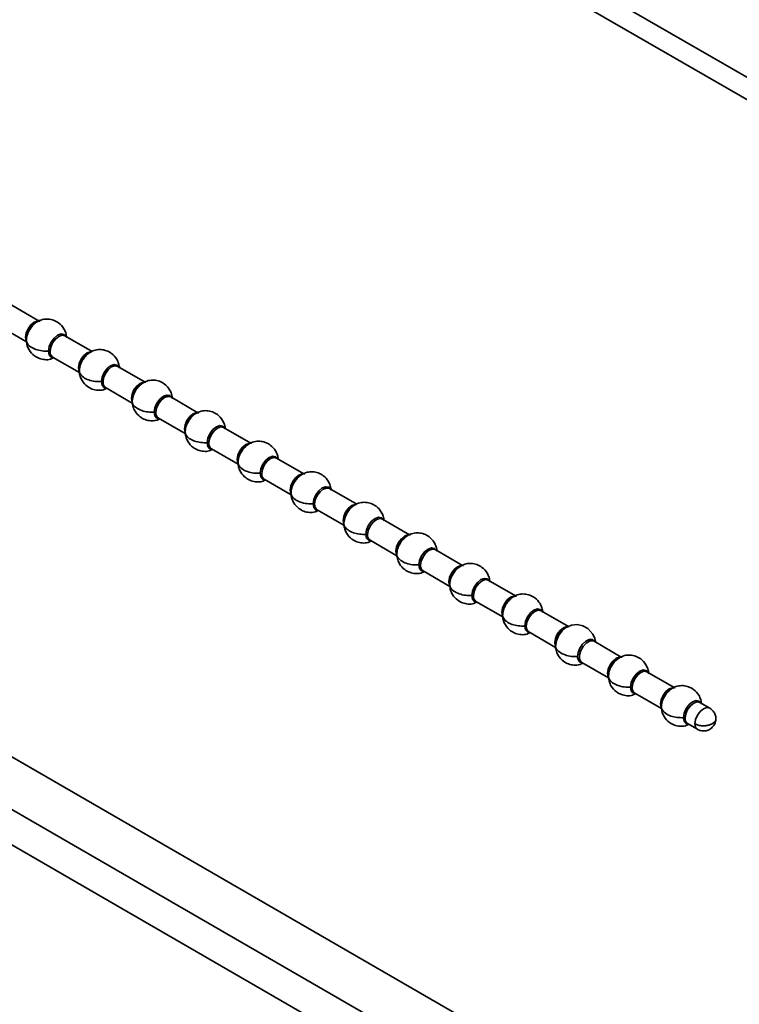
# Model space of a CAD drawing. Header units: millimetres. Extents: x 1 to 1119, y -1 to 863.
# Tile 206 of 211: x 846 to 863, y 728 to 752. Entities that reach past the tile are written whole.
import ezdxf

# ---------------------------------------------------------------- set-up
doc = ezdxf.new("R2010")
doc.units = ezdxf.units.MM

msp = doc.modelspace()

# ---------------------------------------------------------------- linework, layer by layer
at = {"color": 7, "linetype": 'Continuous', "lineweight": 35}
for p, q in [((1038.8686, 649.3865), (754.6574, 813.4581)), ((754.255, 813.146), (1038.7995, 648.882)), ((796.09, 762.4924), (979.4268, 656.6543)), ((846.122, 744.6792), (845.4536, 745.0651)), ((845.1537, 744.5454), (845.8097, 744.1667)), ((845.8023, 744.2576), (845.8113, 744.3356)), ((847.4184, 743.9308), (846.75, 744.3167)), ((846.45, 743.7971), (847.1061, 743.4183)), ((847.0986, 743.5092), (847.1076, 743.5872)), ((848.7147, 743.1825), (848.0464, 743.5683)), ((847.7464, 743.0487), (848.4025, 742.6699)), ((848.395, 742.7609), (848.404, 742.8388)), ((850.0111, 742.4341), (849.3427, 742.8199)), ((849.0427, 742.3003), (849.6988, 741.9216)), ((849.6914, 742.0125), (849.7004, 742.0904)), ((851.3074, 741.6857), (850.6391, 742.0716)), ((850.3391, 741.5519), (850.9952, 741.1732)), ((850.9877, 741.2641), (850.9967, 741.3421)), ((852.6038, 740.9373), (851.9354, 741.3232)), ((851.6355, 740.8036), (852.2915, 740.4248)), ((852.2841, 740.5157), (852.2931, 740.5937)), ((853.9002, 740.189), (853.2318, 740.5748)), ((852.9318, 740.0552), (853.5879, 739.6764)), ((853.5805, 739.7674), (853.5895, 739.8453)), ((855.1965, 739.4406), (854.5282, 739.8264)), ((854.2282, 739.3068), (854.8843, 738.9281)), ((854.8768, 739.019), (854.8858, 739.0969)), ((856.4929, 738.6922), (855.8245, 739.0781)), ((855.5246, 738.5584), (856.1806, 738.1797)), ((856.1732, 738.2706), (856.1822, 738.3486)), ((857.7893, 737.9438), (857.1209, 738.3297)), ((856.8209, 737.8101), (857.477, 737.4313)), ((857.4695, 737.5222), (857.4785, 737.6002)), ((859.0856, 737.1955), (858.4173, 737.5813)), ((858.1173, 737.0617), (858.7734, 736.6829)), ((858.7659, 736.7739), (858.7749, 736.8518)), ((860.382, 736.4471), (859.7136, 736.8329)), ((859.4136, 736.3133), (860.0697, 735.9346)), ((860.0623, 736.0255), (860.0713, 736.1034)), ((861.6783, 735.6987), (861.01, 736.0846)), ((860.71, 735.5649), (861.3661, 735.1862)), ((861.3586, 735.2771), (861.3676, 735.3551)), ((862.5485, 735.1964), (862.3063, 735.3362)), ((862.0064, 734.8166), (862.2485, 734.6768))]:
    msp.add_line(p, q, dxfattribs=at)
at = {"color": 8, "linetype": 'Continuous', "lineweight": 35}
for p, q in [((794.9693, 761.8528), (978.3502, 655.9892)), ((794.6815, 761.1507), (978.0271, 655.3075))]:
    msp.add_line(p, q, dxfattribs=at)
at = {"color": 8, "linetype": 'Continuous', "lineweight": 35, "flags": 128}
for points in [[(846.1068, 744.6765), (846.0812, 744.6764), (846, 744.6482), (845.9188, 744.5827), (845.85, 744.4899), (845.804, 744.3838), (845.7879, 744.2808)], [(846.7757, 744.3018), (846.7318, 744.3482), (846.6588, 744.3623), (846.5727, 744.3324), (846.4866, 744.2629), (846.4136, 744.1645), (846.3649, 744.052), (846.3477, 743.9427)], [(845.7879, 744.2808), (845.804, 744.1964), (845.8144, 744.1775)], [(846.3879, 743.9344), (846.404, 744.0375), (846.45, 744.1435), (846.5188, 744.2363), (846.6, 744.3018), (846.6812, 744.33), (846.75, 744.3167)], [(846.3477, 743.9427), (846.3649, 743.8532), (846.4136, 743.7971), (846.4758, 743.7822)], [(847.4032, 743.9282), (847.3775, 743.928), (847.2964, 743.8998), (847.2152, 743.8343), (847.1464, 743.7415), (847.1004, 743.6355), (847.0842, 743.5324)], [(847.0842, 743.5324), (847.1004, 743.448), (847.1107, 743.4291)], [(848.0721, 743.5534), (848.0282, 743.5998), (847.9552, 743.614), (847.8691, 743.584), (847.783, 743.5146), (847.71, 743.4161), (847.6612, 743.3037), (847.6441, 743.1944)], [(847.6842, 743.186), (847.7004, 743.2891), (847.7464, 743.3951), (847.8152, 743.4879), (847.8964, 743.5535), (847.9775, 743.5817), (848.0464, 743.5683)], [(847.6441, 743.1944), (847.6612, 743.1048), (847.71, 743.0487), (847.7721, 743.0338)], [(848.6995, 743.1798), (848.6739, 743.1797), (848.5927, 743.1515), (848.5115, 743.0859), (848.4427, 742.9931), (848.3967, 742.8871), (848.3806, 742.784)], [(848.3806, 742.784), (848.3967, 742.6996), (848.4071, 742.6807)], [(849.3685, 742.8051), (849.3245, 742.8514), (849.2516, 742.8656), (849.1655, 742.8357), (849.0794, 742.7662), (849.0064, 742.6677), (848.9576, 742.5553), (848.9405, 742.446)], [(848.9806, 742.4377), (848.9967, 742.5407), (849.0427, 742.6467), (849.1115, 742.7396), (849.1927, 742.8051), (849.2739, 742.8333), (849.3427, 742.8199)], [(848.9405, 742.446), (848.9576, 742.3564), (849.0064, 742.3003), (849.0685, 742.2854)], [(849.9959, 742.4314), (849.9703, 742.4313), (849.8891, 742.4031), (849.8079, 742.3376), (849.7391, 742.2447), (849.6931, 742.1387), (849.677, 742.0357)], [(849.677, 742.0357), (849.6931, 741.9512), (849.7035, 741.9324)], [(850.6648, 742.0567), (850.6209, 742.103), (850.5479, 742.1172), (850.4618, 742.0873), (850.3757, 742.0178), (850.3027, 741.9194), (850.254, 741.8069), (850.2368, 741.6976)], [(850.277, 741.6893), (850.2931, 741.7923), (850.3391, 741.8984), (850.4079, 741.9912), (850.4891, 742.0567), (850.5703, 742.0849), (850.6391, 742.0716)], [(850.2368, 741.6976), (850.254, 741.6081), (850.3027, 741.5519), (850.3648, 741.5371)], [(851.2923, 741.683), (851.2666, 741.6829), (851.1855, 741.6547), (851.1043, 741.5892), (851.0355, 741.4964), (850.9895, 741.3903), (850.9733, 741.2873)], [(850.9733, 741.2873), (850.9895, 741.2029), (850.9998, 741.184)], [(851.9612, 741.3083), (851.9173, 741.3547), (851.8443, 741.3689), (851.7582, 741.3389), (851.6721, 741.2694), (851.5991, 741.171), (851.5503, 741.0585), (851.5332, 740.9492)], [(851.5733, 740.9409), (851.5895, 741.044), (851.6355, 741.15), (851.7043, 741.2428), (851.7855, 741.3083), (851.8666, 741.3365), (851.9354, 741.3232)], [(851.5332, 740.9492), (851.5503, 740.8597), (851.5991, 740.8036), (851.6612, 740.7887)], [(852.5886, 740.9347), (852.563, 740.9345), (852.4818, 740.9063), (852.4006, 740.8408), (852.3318, 740.748), (852.2858, 740.642), (852.2697, 740.5389)], [(852.2697, 740.5389), (852.2858, 740.4545), (852.2962, 740.4356)], [(853.2575, 740.56), (853.2136, 740.6063), (853.1406, 740.6205), (853.0545, 740.5905), (852.9684, 740.5211), (852.8955, 740.4226), (852.8467, 740.3102), (852.8296, 740.2009)], [(852.8697, 740.1925), (852.8858, 740.2956), (852.9318, 740.4016), (853.0006, 740.4944), (853.0818, 740.56), (853.163, 740.5882), (853.2318, 740.5748)], [(852.8296, 740.2009), (852.8467, 740.1113), (852.8955, 740.0552), (852.9576, 740.0403)], [(853.885, 740.1863), (853.8594, 740.1862), (853.7782, 740.158), (853.697, 740.0924), (853.6282, 739.9996), (853.5822, 739.8936), (853.566, 739.7905)], [(853.566, 739.7905), (853.5822, 739.7061), (853.5926, 739.6872)], [(854.5539, 739.8116), (854.51, 739.8579), (854.437, 739.8721), (854.3509, 739.8422), (854.2648, 739.7727), (854.1918, 739.6742), (854.143, 739.5618), (854.1259, 739.4525)], [(854.166, 739.4442), (854.1822, 739.5472), (854.2282, 739.6532), (854.297, 739.7461), (854.3782, 739.8116), (854.4594, 739.8398), (854.5282, 739.8264)], [(854.1259, 739.4525), (854.143, 739.3629), (854.1918, 739.3068), (854.2539, 739.2919)], [(855.1813, 739.4379), (855.1557, 739.4378), (855.0745, 739.4096), (854.9934, 739.3441), (854.9245, 739.2512), (854.8786, 739.1452), (854.8624, 739.0422)], [(855.8503, 739.0632), (855.8064, 739.1095), (855.7334, 739.1237), (855.6473, 739.0938), (855.5612, 739.0243), (855.4882, 738.9259), (855.4394, 738.8134), (855.4223, 738.7041)], [(855.4624, 738.6958), (855.4786, 738.7988), (855.5245, 738.9049), (855.5934, 738.9977), (855.6745, 739.0632), (855.7557, 739.0914), (855.8245, 739.0781)], [(854.8624, 739.0422), (854.8786, 738.9577), (854.8889, 738.9389)], [(855.4223, 738.7041), (855.4394, 738.6146), (855.4882, 738.5584), (855.5503, 738.5436)], [(856.4777, 738.6896), (856.4521, 738.6894), (856.3709, 738.6612), (856.2897, 738.5957), (856.2209, 738.5029), (856.1749, 738.3968), (856.1588, 738.2938)], [(857.1466, 738.3148), (857.1027, 738.3612), (857.0297, 738.3754), (856.9436, 738.3454), (856.8575, 738.2759), (856.7845, 738.1775), (856.7358, 738.065), (856.7186, 737.9557)], [(856.7588, 737.9474), (856.7749, 738.0505), (856.8209, 738.1565), (856.8897, 738.2493), (856.9709, 738.3148), (857.0521, 738.3431), (857.1209, 738.3297)], [(856.1588, 738.2938), (856.1749, 738.2094), (856.1853, 738.1905)], [(856.7186, 737.9557), (856.7358, 737.8662), (856.7845, 737.8101), (856.8467, 737.7952)], [(857.7741, 737.9412), (857.7484, 737.9411), (857.6673, 737.9128), (857.5861, 737.8473), (857.5173, 737.7545), (857.4713, 737.6485), (857.4551, 737.5454)], [(858.443, 737.5665), (858.3991, 737.6128), (858.3261, 737.627), (858.24, 737.5971), (858.1539, 737.5276), (858.0809, 737.4291), (858.0321, 737.3167), (858.015, 737.2074)], [(857.4551, 737.5454), (857.4713, 737.461), (857.4816, 737.4421)], [(858.0551, 737.199), (858.0713, 737.3021), (858.1173, 737.4081), (858.1861, 737.501), (858.2673, 737.5665), (858.3484, 737.5947), (858.4173, 737.5813)], [(858.015, 737.2074), (858.0321, 737.1178), (858.0809, 737.0617), (858.143, 737.0468)], [(859.0704, 737.1928), (859.0448, 737.1927), (858.9636, 737.1645), (858.8824, 737.0989), (858.8136, 737.0061), (858.7676, 736.9001), (858.7515, 736.797)], [(858.7515, 736.797), (858.7676, 736.7126), (858.778, 736.6938)], [(859.7394, 736.8181), (859.7262, 736.8379), (859.6701, 736.875), (859.5961, 736.8738), (859.5141, 736.8345), (859.435, 736.7623), (859.3696, 736.667), (859.3264, 736.5611), (859.3114, 736.459)], [(859.3557, 736.4048), (859.3555, 736.5002), (859.387, 736.6068), (859.4454, 736.7083), (859.5218, 736.7891), (859.6046, 736.8371), (859.6811, 736.8449), (859.7136, 736.8329)], [(859.3158, 736.4103), (859.3465, 736.3399), (859.4026, 736.3027), (859.4394, 736.2984)], [(859.4136, 736.3133), (859.3875, 736.3349), (859.3557, 736.4048)], [(860.3668, 736.4444), (860.3412, 736.4443), (860.26, 736.4161), (860.1788, 736.3506), (860.11, 736.2577), (860.064, 736.1517), (860.0479, 736.0487)], [(860.0479, 736.0487), (860.064, 735.9642), (860.0744, 735.9454)], [(861.0357, 736.0697), (860.9918, 736.1161), (860.9188, 736.1302), (860.8327, 736.1003), (860.7466, 736.0308), (860.6736, 735.9324), (860.6249, 735.8199), (860.6077, 735.7106)], [(860.6479, 735.7023), (860.664, 735.8054), (860.71, 735.9114), (860.7788, 736.0042), (860.86, 736.0697), (860.9412, 736.0979), (861.01, 736.0846)], [(860.6077, 735.7106), (860.6249, 735.6211), (860.6736, 735.5649), (860.7357, 735.5501)], [(861.6632, 735.6961), (861.6375, 735.6959), (861.5564, 735.6677), (861.4752, 735.6022), (861.4064, 735.5094), (861.3604, 735.4033), (861.3442, 735.3003)], [(861.3442, 735.3003), (861.3604, 735.2159), (861.3707, 735.197)], [(862.3321, 735.3213), (862.2882, 735.3677), (862.2152, 735.3819), (862.1291, 735.3519), (862.043, 735.2824), (861.97, 735.184), (861.9212, 735.0716), (861.9041, 734.9622)], [(861.9442, 734.9539), (861.9604, 735.057), (862.0064, 735.163), (862.0752, 735.2558), (862.1564, 735.3213), (862.2375, 735.3496), (862.3063, 735.3362)], [(862.5485, 735.1964), (862.4796, 735.2098), (862.3985, 735.1816), (862.3173, 735.1161), (862.2485, 735.0232), (862.2025, 734.9172), (862.1863, 734.8141)], [(861.9041, 734.9622), (861.9212, 734.8727), (861.97, 734.8166), (862.0321, 734.8017)], [(862.1863, 734.8141), (862.2025, 734.7297), (862.2485, 734.6768), (862.2485, 734.6768)]]:
    msp.add_lwpolyline(points, dxfattribs=at)
at = {"color": 7, "linetype": 'Continuous', "lineweight": 35, "flags": 128}
msp.add_lwpolyline([(859.7509, 736.8243), (859.7345, 736.9038), (859.6881, 737.007), (859.5608, 737.1484), (859.4378, 737.215), (859.3044, 737.2436), (859.165, 737.2316), (859.0168, 737.1641), (858.9336, 737.092), (858.8522, 736.9839), (858.791, 736.8463), (858.769, 736.7042), (858.769, 736.7042)], dxfattribs=at)
at = {"color": 8, "linetype": 'Continuous', "lineweight": 35}
for centre in [(846.5398, 743.9204), (847.8362, 743.172), (849.1325, 742.4237), (850.4289, 741.6753), (851.7253, 740.9269), (853.0216, 740.1785), (854.318, 739.4302), (855.6143, 738.6818), (856.9107, 737.9334), (858.2071, 737.185), (860.7998, 735.6883), (862.0962, 734.9399)]:
    msp.add_arc(centre, 0.1526, 174.73785, 233.94867, dxfattribs=at)
at = {"color": 7, "linetype": 'Continuous', "lineweight": 35}
msp.add_arc((859.5678, 736.4577), 0.2564, 179.71538, 190.65696, dxfattribs=at)
for points, knots in [([(846.7946, 744.2722), (846.7885, 744.3112), (846.7763, 744.388), (846.7168, 744.5172), (846.6177, 744.6286), (846.4762, 744.705), (846.3393, 744.7343), (846.1905, 744.7218), (846.0651, 744.6638), (845.9623, 744.5738), (845.8813, 744.4654), (845.8178, 744.3269), (845.8095, 744.2349), (845.8054, 744.1879)], [0, 0, 0, 0, 0.0744451, 0.1466434, 0.2691265, 0.3578401, 0.4457291, 0.5371824, 0.6451141, 0.716697, 0.8023908, 0.899127, 1, 1, 1, 1]), ([(845.9214, 744.5556), (845.938, 744.5737), (845.9716, 744.6104), (846.0275, 744.6501), (846.0823, 744.6732), (846.122, 744.681), (846.1401, 744.6764), (846.1436, 744.6756)], [0, 0, 0, 0, 0.2328254, 0.4728243, 0.7128232, 0.9456451, 1, 1, 1, 1]), ([(845.8023, 744.2576), (845.802, 744.2625), (845.8014, 744.2712), (845.792, 744.2778), (845.7879, 744.2808)], [0, 0, 0, 0, 0.5600149, 1, 1, 1, 1]), ([(846.3477, 743.9427), (846.2965, 743.9425), (846.1889, 743.9422), (846.0322, 743.9798), (845.895, 744.0497), (845.8043, 744.1481), (845.8029, 744.2223), (845.8023, 744.2576)], [0, 0, 0, 0, 0.1742085, 0.3654426, 0.564527, 0.7930064, 1, 1, 1, 1]), ([(845.8054, 744.1879), (845.8115, 744.1489), (845.8237, 744.0721), (845.8832, 743.9429), (845.9822, 743.8316), (846.1239, 743.7547), (846.2601, 743.7273), (846.3811, 743.7312), (846.4442, 743.764), (846.4662, 743.7755)], [0, 0, 0, 0, 0.12695509, 0.25008789, 0.45896494, 0.61024859, 0.76012737, 0.91608879, 1, 1, 1, 1]), ([(846.3477, 743.9427), (846.3562, 743.9426), (846.3712, 743.9422), (846.3828, 743.9368), (846.3879, 743.9344)], [0, 0, 0, 0, 0.5600149, 1, 1, 1, 1]), ([(848.091, 743.5238), (848.0848, 743.5628), (848.0726, 743.6397), (848.0132, 743.7688), (847.9141, 743.8803), (847.7726, 743.9566), (847.6357, 743.9859), (847.4869, 743.9734), (847.3614, 743.9154), (847.2586, 743.8254), (847.1777, 743.7171), (847.1141, 743.5785), (847.1059, 743.4865), (847.1017, 743.4396)], [0, 0, 0, 0, 0.0744451, 0.1466453, 0.2691263, 0.3578399, 0.445729, 0.5371823, 0.6451141, 0.7166969, 0.8023908, 0.899127, 1, 1, 1, 1]), ([(847.2178, 743.8072), (847.2343, 743.8254), (847.268, 743.8622), (847.3236, 743.901), (847.3724, 743.924), (847.3996, 743.9261), (847.4097, 743.9269)], [0, 0, 0, 0, 0.2725181, 0.5534327, 0.8343472, 1, 1, 1, 1]), ([(847.0986, 743.5092), (847.0983, 743.5141), (847.0978, 743.5228), (847.0884, 743.5295), (847.0842, 743.5324)], [0, 0, 0, 0, 0.5599121, 1, 1, 1, 1]), ([(847.6441, 743.1944), (847.5928, 743.1942), (847.4853, 743.1938), (847.3286, 743.2315), (847.1914, 743.3013), (847.1007, 743.3997), (847.0993, 743.474), (847.0986, 743.5092)], [0, 0, 0, 0, 0.1742078, 0.365441, 0.5645246, 0.7930029, 1, 1, 1, 1]), ([(847.1017, 743.4396), (847.1079, 743.4005), (847.1201, 743.3237), (847.1796, 743.1945), (847.2786, 743.0832), (847.4203, 743.0063), (847.5564, 742.9789), (847.6775, 742.9828), (847.7405, 743.0157), (847.7626, 743.0272)], [0, 0, 0, 0, 0.1269546, 0.250087, 0.4589633, 0.6102465, 0.7601282, 0.9160891, 1, 1, 1, 1]), ([(847.6441, 743.1944), (847.6525, 743.1942), (847.6676, 743.1939), (847.6791, 743.1884), (847.6842, 743.186)], [0, 0, 0, 0, 0.5599121, 1, 1, 1, 1]), ([(849.3874, 742.7754), (849.3812, 742.8144), (849.369, 742.8913), (849.3095, 743.0204), (849.2105, 743.1319), (849.069, 743.2083), (848.932, 743.2376), (848.7832, 743.225), (848.6578, 743.167), (848.555, 743.077), (848.474, 742.9687), (848.4105, 742.8301), (848.4023, 742.7381), (848.3981, 742.6912)], [0, 0, 0, 0, 0.0744451, 0.1466435, 0.2691266, 0.3578402, 0.4457293, 0.5371826, 0.6451143, 0.7166968, 0.8023908, 0.899127, 1, 1, 1, 1]), ([(848.5141, 743.0589), (848.5307, 743.0769), (848.5643, 743.1137), (848.6202, 743.1534), (848.675, 743.1764), (848.7148, 743.1843), (848.7329, 743.1797), (848.7363, 743.1788)], [0, 0, 0, 0, 0.2328254, 0.4728243, 0.7128232, 0.9456451, 1, 1, 1, 1]), ([(848.395, 742.7609), (848.3947, 742.7657), (848.3942, 742.7744), (848.3847, 742.7811), (848.3806, 742.784)], [0, 0, 0, 0, 0.5600149, 1, 1, 1, 1]), ([(848.9405, 742.446), (848.8892, 742.4458), (848.7816, 742.4454), (848.625, 742.4831), (848.4877, 742.5529), (848.3971, 742.6514), (848.3957, 742.7256), (848.395, 742.7609)], [0, 0, 0, 0, 0.1742042, 0.3654383, 0.5645282, 0.7930021, 1, 1, 1, 1]), ([(848.3981, 742.6912), (848.4043, 742.6522), (848.4165, 742.5753), (848.4759, 742.4462), (848.5749, 742.3349), (848.7167, 742.258), (848.8528, 742.2305), (848.9738, 742.2344), (849.0369, 742.2673), (849.0589, 742.2788)], [0, 0, 0, 0, 0.1269546, 0.250087, 0.4589633, 0.6102465, 0.7601282, 0.9160891, 1, 1, 1, 1]), ([(848.9405, 742.446), (848.9489, 742.4458), (848.9639, 742.4455), (848.9755, 742.4401), (848.9806, 742.4377)], [0, 0, 0, 0, 0.5600149, 1, 1, 1, 1]), ([(850.6837, 742.0271), (850.6775, 742.0661), (850.6653, 742.1429), (850.6059, 742.2721), (850.5068, 742.3835), (850.3653, 742.4599), (850.2284, 742.4892), (850.0796, 742.4766), (849.9542, 742.4187), (849.8514, 742.3286), (849.7704, 742.2203), (849.7069, 742.0818), (849.6986, 741.9898), (849.6944, 741.9428)], [0, 0, 0, 0, 0.0744451, 0.1466435, 0.2691266, 0.3578402, 0.4457293, 0.5371826, 0.6451143, 0.7166968, 0.8023908, 0.899127, 1, 1, 1, 1]), ([(849.8105, 742.3105), (849.827, 742.3286), (849.8607, 742.3653), (849.9165, 742.405), (849.9714, 742.4281), (850.0111, 742.4359), (850.0292, 742.4313), (850.0326, 742.4305)], [0, 0, 0, 0, 0.2328254, 0.4728243, 0.7128232, 0.9456451, 1, 1, 1, 1]), ([(849.6914, 742.0125), (849.6911, 742.0174), (849.6905, 742.026), (849.6811, 742.0327), (849.677, 742.0357)], [0, 0, 0, 0, 0.5600149, 1, 1, 1, 1]), ([(850.2368, 741.6976), (850.1856, 741.6974), (850.078, 741.697), (849.9213, 741.7347), (849.7841, 741.8045), (849.6934, 741.903), (849.692, 741.9772), (849.6914, 742.0125)], [0, 0, 0, 0, 0.1742085, 0.3654426, 0.564527, 0.7930064, 1, 1, 1, 1]), ([(849.6944, 741.9428), (849.7006, 741.9038), (849.7128, 741.827), (849.7723, 741.6978), (849.8713, 741.5865), (850.013, 741.5096), (850.1492, 741.4821), (850.2702, 741.486), (850.3333, 741.5189), (850.3553, 741.5304)], [0, 0, 0, 0, 0.1269548, 0.2500874, 0.458964, 0.6102474, 0.7601293, 0.9160905, 1, 1, 1, 1]), ([(851.9801, 741.2787), (851.9739, 741.3177), (851.9617, 741.3945), (851.9023, 741.5237), (851.8032, 741.6351), (851.6617, 741.7115), (851.5247, 741.7408), (851.376, 741.7283), (851.2505, 741.6703), (851.1477, 741.5803), (851.0667, 741.4719), (851.0032, 741.3334), (850.995, 741.2414), (850.9908, 741.1944)], [0, 0, 0, 0, 0.0744451, 0.1466434, 0.2691265, 0.3578401, 0.4457291, 0.5371824, 0.6451141, 0.716697, 0.8023908, 0.899127, 1, 1, 1, 1]), ([(850.2368, 741.6976), (850.2453, 741.6974), (850.2603, 741.6971), (850.2719, 741.6917), (850.277, 741.6893)], [0, 0, 0, 0, 0.5600149, 1, 1, 1, 1]), ([(851.1068, 741.5621), (851.1234, 741.5802), (851.157, 741.6169), (851.2129, 741.6566), (851.2677, 741.6797), (851.3075, 741.6875), (851.3256, 741.6829), (851.329, 741.6821)], [0, 0, 0, 0, 0.2328254, 0.4728243, 0.7128232, 0.9456451, 1, 1, 1, 1]), ([(850.9877, 741.2641), (850.9874, 741.269), (850.9869, 741.2777), (850.9775, 741.2843), (850.9733, 741.2873)], [0, 0, 0, 0, 0.5600149, 1, 1, 1, 1]), ([(851.5332, 740.9492), (851.4819, 740.949), (851.3744, 740.9487), (851.2177, 740.9863), (851.0804, 741.0562), (850.9898, 741.1546), (850.9884, 741.2288), (850.9877, 741.2641)], [0, 0, 0, 0, 0.1742085, 0.3654426, 0.564527, 0.7930064, 1, 1, 1, 1]), ([(850.9908, 741.1944), (850.997, 741.1554), (851.0092, 741.0786), (851.0686, 740.9494), (851.1676, 740.8381), (851.3094, 740.7612), (851.4455, 740.7338), (851.5666, 740.7377), (851.6296, 740.7705), (851.6517, 740.782)], [0, 0, 0, 0, 0.12695509, 0.25008789, 0.45896494, 0.61024859, 0.76012737, 0.91608879, 1, 1, 1, 1]), ([(853.2765, 740.5303), (853.2703, 740.5693), (853.2581, 740.6462), (853.1986, 740.7753), (853.0996, 740.8868), (852.958, 740.9631), (852.8211, 740.9924), (852.6723, 740.9799), (852.5469, 740.9219), (852.4441, 740.8319), (852.3631, 740.7236), (852.2996, 740.585), (852.2914, 740.493), (852.2872, 740.4461)], [0, 0, 0, 0, 0.0744451, 0.1466453, 0.2691263, 0.3578399, 0.445729, 0.5371823, 0.6451141, 0.7166969, 0.8023908, 0.899127, 1, 1, 1, 1]), ([(851.5332, 740.9492), (851.5416, 740.9491), (851.5567, 740.9487), (851.5682, 740.9433), (851.5733, 740.9409)], [0, 0, 0, 0, 0.5600149, 1, 1, 1, 1]), ([(852.4032, 740.8137), (852.4198, 740.8318), (852.4534, 740.8685), (852.5093, 740.9082), (852.5641, 740.9313), (852.6038, 740.9392), (852.6219, 740.9346), (852.6254, 740.9337)], [0, 0, 0, 0, 0.2328254, 0.4728243, 0.7128232, 0.9456451, 1, 1, 1, 1]), ([(852.2841, 740.5157), (852.2838, 740.5206), (852.2833, 740.5293), (852.2738, 740.536), (852.2697, 740.5389)], [0, 0, 0, 0, 0.5599121, 1, 1, 1, 1]), ([(852.8296, 740.2009), (852.7783, 740.2007), (852.6707, 740.2003), (852.5141, 740.238), (852.3768, 740.3078), (852.2861, 740.4063), (852.2848, 740.4805), (852.2841, 740.5157)], [0, 0, 0, 0, 0.1742078, 0.365441, 0.5645246, 0.7930029, 1, 1, 1, 1]), ([(852.2872, 740.4461), (852.2934, 740.4071), (852.3056, 740.3302), (852.365, 740.201), (852.464, 740.0898), (852.6058, 740.0128), (852.7419, 739.9854), (852.8629, 739.9893), (852.926, 740.0222), (852.948, 740.0337)], [0, 0, 0, 0, 0.1269546, 0.250087, 0.4589633, 0.6102465, 0.7601282, 0.9160891, 1, 1, 1, 1]), ([(852.8296, 740.2009), (852.838, 740.2007), (852.853, 740.2004), (852.8646, 740.1949), (852.8697, 740.1925)], [0, 0, 0, 0, 0.5599121, 1, 1, 1, 1]), ([(854.5728, 739.7819), (854.5666, 739.8209), (854.5544, 739.8978), (854.495, 740.0269), (854.3959, 740.1384), (854.2544, 740.2148), (854.1175, 740.2441), (853.9687, 740.2315), (853.8433, 740.1735), (853.7404, 740.0835), (853.6595, 739.9752), (853.5959, 739.8367), (853.5877, 739.7446), (853.5835, 739.6977)], [0, 0, 0, 0, 0.0744451, 0.1466435, 0.2691266, 0.3578402, 0.4457293, 0.5371827, 0.6451144, 0.7166969, 0.8023907, 0.899127, 1, 1, 1, 1]), ([(853.6996, 740.0654), (853.7161, 740.0835), (853.7498, 740.1203), (853.8054, 740.1592), (853.8542, 740.1821), (853.8814, 740.1843), (853.8915, 740.185)], [0, 0, 0, 0, 0.2725181, 0.5534327, 0.8343472, 1, 1, 1, 1]), ([(853.5805, 739.7674), (853.5802, 739.7722), (853.5796, 739.7809), (853.5702, 739.7876), (853.566, 739.7905)], [0, 0, 0, 0, 0.5600149, 1, 1, 1, 1]), ([(854.1259, 739.4525), (854.0746, 739.4523), (853.9671, 739.4519), (853.8104, 739.4896), (853.6732, 739.5594), (853.5825, 739.6579), (853.5811, 739.7321), (853.5805, 739.7674)], [0, 0, 0, 0, 0.1742042, 0.3654383, 0.5645282, 0.7930021, 1, 1, 1, 1]), ([(853.5835, 739.6977), (853.5897, 739.6587), (853.6019, 739.5818), (853.6614, 739.4527), (853.7604, 739.3414), (853.9021, 739.2645), (854.0382, 739.237), (854.1593, 739.2409), (854.2223, 739.2738), (854.2444, 739.2853)], [0, 0, 0, 0, 0.1269546, 0.250087, 0.4589633, 0.6102465, 0.7601282, 0.9160891, 1, 1, 1, 1]), ([(854.1259, 739.4525), (854.1343, 739.4523), (854.1494, 739.452), (854.161, 739.4466), (854.166, 739.4442)], [0, 0, 0, 0, 0.5600149, 1, 1, 1, 1]), ([(855.8692, 739.0336), (855.863, 739.0726), (855.8508, 739.1494), (855.7914, 739.2786), (855.6923, 739.39), (855.5508, 739.4664), (855.4138, 739.4957), (855.265, 739.4831), (855.1396, 739.4252), (855.0368, 739.3351), (854.9558, 739.2268), (854.8923, 739.0883), (854.8841, 738.9963), (854.8799, 738.9493)], [0, 0, 0, 0, 0.0744451, 0.1466435, 0.2691266, 0.3578402, 0.4457293, 0.5371826, 0.6451143, 0.7166968, 0.8023908, 0.899127, 1, 1, 1, 1]), ([(854.9959, 739.317), (855.0125, 739.3351), (855.0461, 739.3718), (855.102, 739.4115), (855.1568, 739.4346), (855.1966, 739.4424), (855.2147, 739.4378), (855.2181, 739.437)], [0, 0, 0, 0, 0.2328254, 0.4728243, 0.7128232, 0.9456451, 1, 1, 1, 1]), ([(854.8768, 739.019), (854.8765, 739.0239), (854.876, 739.0325), (854.8666, 739.0392), (854.8624, 739.0422)], [0, 0, 0, 0, 0.5600149, 1, 1, 1, 1]), ([(855.4223, 738.7041), (855.371, 738.7039), (855.2635, 738.7035), (855.1068, 738.7412), (854.9695, 738.8111), (854.8789, 738.9095), (854.8775, 738.9837), (854.8768, 739.019)], [0, 0, 0, 0, 0.1742085, 0.3654426, 0.564527, 0.7930064, 1, 1, 1, 1]), ([(854.8799, 738.9493), (854.8861, 738.9103), (854.8983, 738.8335), (854.9577, 738.7043), (855.0567, 738.593), (855.1985, 738.5161), (855.3346, 738.4886), (855.4557, 738.4925), (855.5187, 738.5254), (855.5408, 738.5369)], [0, 0, 0, 0, 0.1269548, 0.2500874, 0.458964, 0.6102474, 0.7601293, 0.9160905, 1, 1, 1, 1]), ([(855.4223, 738.7041), (855.4307, 738.7039), (855.4457, 738.7036), (855.4573, 738.6982), (855.4624, 738.6958)], [0, 0, 0, 0, 0.5600149, 1, 1, 1, 1]), ([(857.1655, 738.2852), (857.1594, 738.3242), (857.1472, 738.401), (857.0877, 738.5302), (856.9886, 738.6416), (856.8471, 738.718), (856.7102, 738.7473), (856.5614, 738.7348), (856.436, 738.6768), (856.3332, 738.5868), (856.2522, 738.4785), (856.1887, 738.3399), (856.1804, 738.2479), (856.1763, 738.2009)], [0, 0, 0, 0, 0.0744451, 0.1466434, 0.2691265, 0.3578401, 0.4457291, 0.5371824, 0.6451141, 0.716697, 0.8023908, 0.899127, 1, 1, 1, 1]), ([(856.2923, 738.5686), (856.3089, 738.5867), (856.3425, 738.6234), (856.3984, 738.6631), (856.4532, 738.6862), (856.4929, 738.694), (856.511, 738.6894), (856.5145, 738.6886)], [0, 0, 0, 0, 0.2328254, 0.4728243, 0.7128232, 0.9456451, 1, 1, 1, 1]), ([(856.1732, 738.2706), (856.1729, 738.2755), (856.1723, 738.2842), (856.1629, 738.2908), (856.1588, 738.2938)], [0, 0, 0, 0, 0.5600149, 1, 1, 1, 1]), ([(856.7186, 737.9557), (856.6674, 737.9556), (856.5598, 737.9552), (856.4031, 737.9928), (856.2659, 738.0627), (856.1752, 738.1611), (856.1738, 738.2353), (856.1732, 738.2706)], [0, 0, 0, 0, 0.1742085, 0.3654426, 0.564527, 0.7930064, 1, 1, 1, 1]), ([(856.1763, 738.2009), (856.1824, 738.1619), (856.1946, 738.0851), (856.2541, 737.9559), (856.3531, 737.8446), (856.4948, 737.7677), (856.631, 737.7403), (856.752, 737.7442), (856.8151, 737.777), (856.8371, 737.7885)], [0, 0, 0, 0, 0.12695509, 0.25008789, 0.45896494, 0.61024859, 0.76012737, 0.91608879, 1, 1, 1, 1]), ([(856.7186, 737.9557), (856.7271, 737.9556), (856.7421, 737.9553), (856.7537, 737.9498), (856.7588, 737.9474)], [0, 0, 0, 0, 0.5600149, 1, 1, 1, 1]), ([(858.4619, 737.5368), (858.4557, 737.5758), (858.4435, 737.6527), (858.3841, 737.7818), (858.285, 737.8933), (858.1435, 737.9696), (858.0066, 737.9989), (857.8578, 737.9864), (857.7323, 737.9284), (857.6295, 737.8384), (857.5486, 737.7301), (857.485, 737.5915), (857.4768, 737.4995), (857.4726, 737.4526)], [0, 0, 0, 0, 0.0744451, 0.1466453, 0.2691263, 0.3578399, 0.445729, 0.5371823, 0.6451141, 0.7166969, 0.8023908, 0.899127, 1, 1, 1, 1]), ([(857.5887, 737.8203), (857.6052, 737.8383), (857.6388, 737.875), (857.6947, 737.9147), (857.7496, 737.9378), (857.7893, 737.9457), (857.8074, 737.9411), (857.8108, 737.9402)], [0, 0, 0, 0, 0.2328254, 0.4728243, 0.7128232, 0.9456451, 1, 1, 1, 1]), ([(857.4695, 737.5222), (857.4692, 737.5271), (857.4687, 737.5358), (857.4593, 737.5425), (857.4551, 737.5454)], [0, 0, 0, 0, 0.5599121, 1, 1, 1, 1]), ([(858.015, 737.2074), (857.9637, 737.2072), (857.8562, 737.2068), (857.6995, 737.2445), (857.5623, 737.3143), (857.4716, 737.4128), (857.4702, 737.487), (857.4695, 737.5222)], [0, 0, 0, 0, 0.1742078, 0.365441, 0.5645246, 0.7930029, 1, 1, 1, 1]), ([(857.4726, 737.4526), (857.4788, 737.4136), (857.491, 737.3367), (857.5505, 737.2075), (857.6495, 737.0963), (857.7912, 737.0193), (857.9273, 736.9919), (858.0484, 736.9958), (858.1114, 737.0287), (858.1335, 737.0402)], [0, 0, 0, 0, 0.1269546, 0.250087, 0.4589633, 0.6102465, 0.7601282, 0.9160891, 1, 1, 1, 1]), ([(858.015, 737.2074), (858.0234, 737.2072), (858.0385, 737.2069), (858.05, 737.2014), (858.0551, 737.199)], [0, 0, 0, 0, 0.5599121, 1, 1, 1, 1]), ([(858.885, 737.0719), (858.9016, 737.09), (858.9352, 737.1267), (858.9911, 737.1664), (859.0459, 737.1894), (859.0857, 737.1973), (859.1038, 737.1927), (859.1072, 737.1918)], [0, 0, 0, 0, 0.2328254, 0.4728243, 0.7128232, 0.9456451, 1, 1, 1, 1]), ([(858.7659, 736.7739), (858.7656, 736.7787), (858.7651, 736.7874), (858.7556, 736.7941), (858.7515, 736.797)], [0, 0, 0, 0, 0.5600149, 1, 1, 1, 1]), ([(859.3114, 736.459), (859.2601, 736.4588), (859.1525, 736.4584), (858.9959, 736.4961), (858.8586, 736.5659), (858.768, 736.6644), (858.7666, 736.7386), (858.7659, 736.7739)], [0, 0, 0, 0, 0.1742042, 0.3654383, 0.5645282, 0.7930021, 1, 1, 1, 1]), ([(858.769, 736.7042), (858.7752, 736.6652), (858.7874, 736.5883), (858.8468, 736.4592), (858.9458, 736.3479), (859.0875, 736.271), (859.2238, 736.2433), (859.349, 736.2482), (859.4158, 736.2835), (859.4416, 736.2971)], [0, 0, 0, 0, 0.1251232, 0.2464793, 0.4523425, 0.6014432, 0.7491628, 0.9028738, 1, 1, 1, 1]), ([(859.3158, 736.4103), (859.3194, 736.4108), (859.3267, 736.4117), (859.3374, 736.411), (859.3474, 736.4088), (859.3529, 736.4061), (859.3557, 736.4048)], [0, 0, 0, 0, 0.2469638, 0.5000164, 0.753122, 1, 1, 1, 1]), ([(861.0546, 736.0401), (861.0484, 736.0791), (861.0362, 736.1559), (860.9768, 736.2851), (860.8777, 736.3965), (860.7362, 736.4729), (860.5993, 736.5022), (860.4505, 736.4896), (860.3251, 736.4317), (860.2223, 736.3416), (860.1413, 736.2333), (860.0778, 736.0948), (860.0695, 736.0028), (860.0653, 735.9558)], [0, 0, 0, 0, 0.0744451, 0.1466435, 0.2691266, 0.3578402, 0.4457293, 0.5371826, 0.6451143, 0.7166968, 0.8023908, 0.899127, 1, 1, 1, 1]), ([(860.1814, 736.3235), (860.1979, 736.3416), (860.2316, 736.3783), (860.2874, 736.418), (860.3423, 736.4411), (860.382, 736.4489), (860.4001, 736.4443), (860.4035, 736.4435)], [0, 0, 0, 0, 0.2328254, 0.4728243, 0.7128232, 0.9456451, 1, 1, 1, 1]), ([(860.0623, 736.0255), (860.062, 736.0304), (860.0614, 736.039), (860.052, 736.0457), (860.0479, 736.0487)], [0, 0, 0, 0, 0.5600149, 1, 1, 1, 1]), ([(860.6077, 735.7106), (860.5565, 735.7104), (860.4489, 735.71), (860.2922, 735.7477), (860.155, 735.8176), (860.0643, 735.916), (860.0629, 735.9902), (860.0623, 736.0255)], [0, 0, 0, 0, 0.1742085, 0.3654426, 0.564527, 0.7930064, 1, 1, 1, 1]), ([(860.0653, 735.9558), (860.0715, 735.9168), (860.0837, 735.84), (860.1432, 735.7108), (860.2422, 735.5995), (860.3839, 735.5226), (860.52, 735.4951), (860.6411, 735.499), (860.7042, 735.5319), (860.7262, 735.5434)], [0, 0, 0, 0, 0.1269548, 0.2500874, 0.458964, 0.6102474, 0.7601293, 0.9160905, 1, 1, 1, 1]), ([(860.6077, 735.7106), (860.6162, 735.7104), (860.6312, 735.7101), (860.6428, 735.7047), (860.6479, 735.7023)], [0, 0, 0, 0, 0.5600149, 1, 1, 1, 1]), ([(862.351, 735.2917), (862.3448, 735.3307), (862.3326, 735.4075), (862.2732, 735.5367), (862.1741, 735.6481), (862.0326, 735.7245), (861.8956, 735.7538), (861.7469, 735.7413), (861.6214, 735.6833), (861.5186, 735.5933), (861.4376, 735.485), (861.3741, 735.3464), (861.3659, 735.2544), (861.3617, 735.2074)], [0, 0, 0, 0, 0.0744451, 0.1466434, 0.2691265, 0.3578401, 0.4457291, 0.5371824, 0.6451141, 0.716697, 0.8023908, 0.899127, 1, 1, 1, 1]), ([(861.4777, 735.5751), (861.4943, 735.5932), (861.5279, 735.6299), (861.5838, 735.6696), (861.6386, 735.6927), (861.6784, 735.7005), (861.6965, 735.696), (861.6999, 735.6951)], [0, 0, 0, 0, 0.2328254, 0.4728243, 0.7128232, 0.9456451, 1, 1, 1, 1]), ([(861.3586, 735.2771), (861.3583, 735.282), (861.3578, 735.2907), (861.3484, 735.2974), (861.3442, 735.3003)], [0, 0, 0, 0, 0.5600149, 1, 1, 1, 1]), ([(861.9041, 734.9622), (861.8528, 734.9621), (861.7453, 734.9617), (861.5886, 734.9993), (861.4513, 735.0692), (861.3607, 735.1676), (861.3593, 735.2418), (861.3586, 735.2771)], [0, 0, 0, 0, 0.1742085, 0.3654426, 0.564527, 0.7930064, 1, 1, 1, 1]), ([(861.3617, 735.2074), (861.3679, 735.1684), (861.3801, 735.0916), (861.4395, 734.9624), (861.5385, 734.8511), (861.6803, 734.7742), (861.8164, 734.7468), (861.9375, 734.7507), (862.0005, 734.7835), (862.0226, 734.795)], [0, 0, 0, 0, 0.12695509, 0.25008789, 0.45896494, 0.61024859, 0.76012737, 0.91608879, 1, 1, 1, 1]), ([(862.6976, 734.9357), (862.6979, 734.9397), (862.7001, 734.9733), (862.6844, 735.0389), (862.638, 735.1306), (862.58, 735.1732), (862.5485, 735.1964)], [0, 0, 0, 0, 0.0380599, 0.3219554, 0.6307057, 1, 1, 1, 1]), ([(861.9041, 734.9622), (861.9125, 734.9621), (861.9276, 734.9618), (861.9391, 734.9563), (861.9442, 734.9539)], [0, 0, 0, 0, 0.5600149, 1, 1, 1, 1]), ([(862.6106, 734.8141), (862.5901, 734.804), (862.5473, 734.7829), (862.4643, 734.7651), (862.3679, 734.7612), (862.2672, 734.7759), (862.2127, 734.8017), (862.1863, 734.8141)], [0, 0, 0, 0, 0.171273, 0.3580766, 0.5538436, 0.7837815, 1, 1, 1, 1]), ([(862.2485, 734.6768), (862.2737, 734.6649), (862.3312, 734.6377), (862.4321, 734.6324), (862.5247, 734.6597), (862.6043, 734.7111), (862.6386, 734.7591), (862.6583, 734.7866)], [0, 0, 0, 0, 0.1771507, 0.4043172, 0.6265986, 0.7855703, 1, 1, 1, 1]), ([(862.6583, 734.7866), (862.6745, 734.8218), (862.6966, 734.8697), (862.6974, 734.9218), (862.6976, 734.9357)], [0, 0, 0, 0, 0.7337949, 1, 1, 1, 1])]:
    msp.add_open_spline(points, degree=3, knots=knots, dxfattribs=at)
at = {"color": 8, "linetype": 'Continuous', "lineweight": 35}
for points, knots in [([(845.8113, 744.3356), (845.8215, 744.3704), (845.8378, 744.4257), (845.8791, 744.5007), (845.9069, 744.5368), (845.9214, 744.5556)], [0, 0, 0, 0, 0.4504507, 0.7140596, 1, 1, 1, 1]), ([(847.1076, 743.5872), (847.1179, 743.6221), (847.1341, 743.6773), (847.1754, 743.7523), (847.2033, 743.7884), (847.2178, 743.8072)], [0, 0, 0, 0, 0.4504507, 0.7140596, 1, 1, 1, 1]), ([(848.404, 742.8388), (848.4142, 742.8737), (848.4305, 742.929), (848.4718, 743.0039), (848.4996, 743.0401), (848.5141, 743.0589)], [0, 0, 0, 0, 0.4504507, 0.7140596, 1, 1, 1, 1]), ([(849.7004, 742.0904), (849.7106, 742.1253), (849.7268, 742.1806), (849.7682, 742.2556), (849.796, 742.2917), (849.8105, 742.3105)], [0, 0, 0, 0, 0.4504507, 0.7140596, 1, 1, 1, 1]), ([(850.9967, 741.3421), (851.007, 741.3769), (851.0232, 741.4322), (851.0645, 741.5072), (851.0924, 741.5433), (851.1068, 741.5621)], [0, 0, 0, 0, 0.4504507, 0.7140596, 1, 1, 1, 1]), ([(852.2931, 740.5937), (852.3033, 740.6286), (852.3196, 740.6838), (852.3609, 740.7588), (852.3887, 740.7949), (852.4032, 740.8137)], [0, 0, 0, 0, 0.4504507, 0.7140596, 1, 1, 1, 1]), ([(853.5895, 739.8453), (853.5997, 739.8802), (853.6159, 739.9355), (853.6573, 740.0104), (853.6851, 740.0466), (853.6996, 740.0654)], [0, 0, 0, 0, 0.4504507, 0.7140596, 1, 1, 1, 1]), ([(854.8858, 739.0969), (854.8961, 739.1318), (854.9123, 739.1871), (854.9536, 739.2621), (854.9815, 739.2982), (854.9959, 739.317)], [0, 0, 0, 0, 0.4504507, 0.7140596, 1, 1, 1, 1]), ([(856.1822, 738.3486), (856.1924, 738.3834), (856.2087, 738.4387), (856.25, 738.5137), (856.2778, 738.5498), (856.2923, 738.5686)], [0, 0, 0, 0, 0.4504507, 0.7140596, 1, 1, 1, 1]), ([(857.4785, 737.6002), (857.4888, 737.6351), (857.505, 737.6903), (857.5463, 737.7653), (857.5742, 737.8014), (857.5887, 737.8203)], [0, 0, 0, 0, 0.4504507, 0.7140596, 1, 1, 1, 1]), ([(858.7749, 736.8518), (858.7851, 736.8867), (858.8014, 736.942), (858.8427, 737.0169), (858.8705, 737.0531), (858.885, 737.0719)], [0, 0, 0, 0, 0.4504507, 0.7140596, 1, 1, 1, 1]), ([(860.0713, 736.1034), (860.0815, 736.1383), (860.0977, 736.1936), (860.1391, 736.2686), (860.1669, 736.3047), (860.1814, 736.3235)], [0, 0, 0, 0, 0.4504507, 0.7140596, 1, 1, 1, 1]), ([(861.3676, 735.3551), (861.3779, 735.3899), (861.3941, 735.4452), (861.4354, 735.5202), (861.4633, 735.5563), (861.4777, 735.5751)], [0, 0, 0, 0, 0.4504507, 0.7140596, 1, 1, 1, 1]), ([(862.6926, 734.936), (862.6944, 734.9296), (862.7018, 734.9032), (862.6722, 734.8583), (862.6305, 734.8284), (862.6106, 734.8141)], [0, 0, 0, 0, 0.1430297, 0.5916264, 1, 1, 1, 1])]:
    msp.add_open_spline(points, degree=3, knots=knots, dxfattribs=at)

doc.saveas('drawing.dxf')
